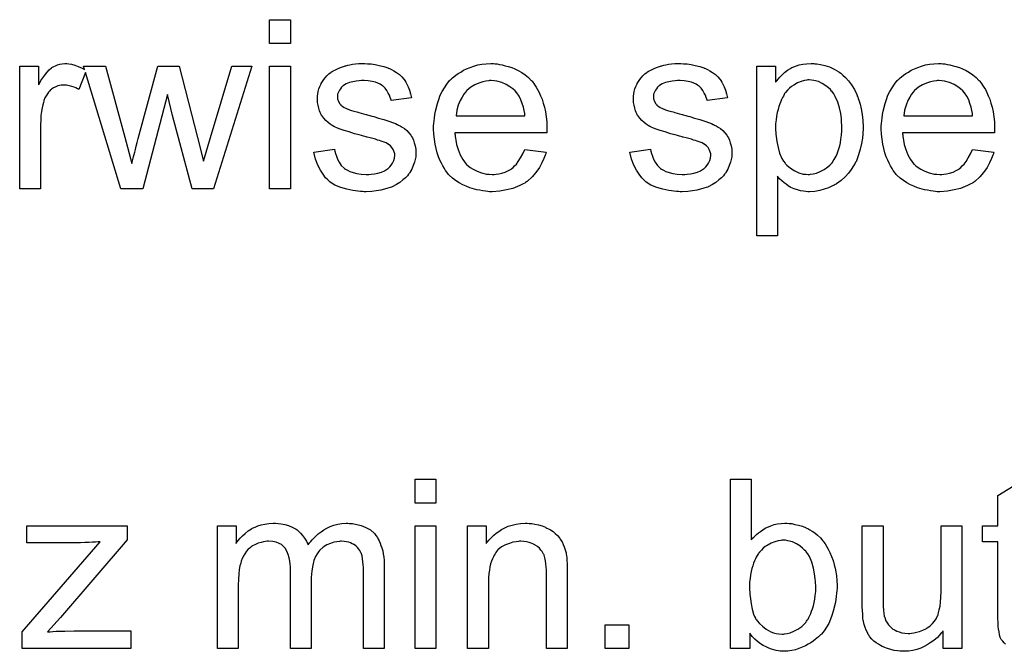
# Model space of a CAD drawing. Extents: x -1.6 to 9, y -2.8 to 5.2.
# Tile 182 of 197: x 6.154 to 6.62, y 4.208 to 4.506. Entities that reach past the tile are written whole.
import ezdxf

# ---------------------------------------------------------------- set-up
doc = ezdxf.new("R2010")
doc.units = 0
doc.layers.add('dfn6-15-57-c_document', color=1, linetype='CONTINUOUS')

msp = doc.modelspace()

# ---------------------------------------------------------------- linework, layer by layer
at = {"layer": 'dfn6-15-57-c_document', "color": 1}
for points in [[(6.282328, 4.495254), (6.272493, 4.495254), (6.272493, 4.506477), (6.282328, 4.506477), (6.282328, 4.495254)], [(6.177619, 4.485651), (6.178892, 4.485419), (6.180396, 4.484956), (6.182016, 4.484378), (6.183867, 4.483568), (6.185028, 4.482954), (6.184561, 4.484494), (6.194859, 4.484494), (6.204115, 4.450941), (6.207354, 4.438445), (6.207354, 4.438561), (6.20747, 4.438792), (6.207586, 4.439371), (6.207701, 4.439718), (6.207817, 4.440296), (6.207933, 4.44099), (6.208164, 4.4418), (6.208395, 4.442726), (6.208743, 4.443883), (6.20909, 4.445156), (6.209437, 4.44666), (6.2099, 4.448395), (6.210362, 4.450362), (6.219618, 4.484494), (6.229684, 4.484494), (6.238362, 4.450709), (6.241254, 4.439602), (6.24461, 4.450825), (6.25456, 4.484494), (6.264163, 4.484494), (6.245998, 4.426412), (6.235816, 4.426412), (6.22656, 4.461122), (6.224246, 4.471072), (6.212561, 4.426412), (6.202148, 4.426412), (6.18545, 4.48156), (6.182247, 4.473502), (6.182132, 4.473618), (6.181669, 4.473849), (6.180975, 4.474196), (6.180049, 4.474543), (6.179008, 4.474891), (6.177735, 4.475238), (6.176462, 4.475469), (6.17519, 4.475585), (6.174611, 4.475585), (6.174033, 4.475469), (6.173223, 4.475353), (6.172413, 4.475122), (6.171372, 4.474775), (6.17033, 4.474312), (6.169405, 4.473618), (6.169289, 4.473502), (6.168942, 4.473271), (6.168595, 4.472808), (6.168016, 4.472229), (6.167438, 4.471419), (6.166859, 4.470494), (6.166281, 4.469453), (6.165818, 4.46818), (6.165702, 4.467949), (6.165587, 4.467254), (6.165355, 4.466213), (6.165008, 4.464825), (6.164661, 4.463089), (6.16443, 4.461122), (6.164314, 4.45904), (6.164198, 4.456726), (6.164198, 4.426412), (6.154364, 4.426412), (6.154364, 4.484494), (6.163273, 4.484494), (6.163273, 4.4757), (6.163388, 4.475816), (6.163851, 4.476626), (6.16443, 4.477667), (6.165355, 4.47894), (6.166281, 4.480213), (6.167322, 4.481601), (6.168363, 4.482758), (6.169405, 4.483684), (6.16952, 4.483799), (6.169867, 4.484031), (6.170562, 4.484378), (6.171256, 4.484725), (6.172181, 4.485072), (6.173338, 4.485419), (6.174495, 4.485651), (6.175768, 4.485766), (6.176578, 4.485766), (6.177619, 4.485651)], [(6.282328, 4.426412), (6.272493, 4.426412), (6.272493, 4.484494), (6.282328, 4.484494), (6.282328, 4.426412)], [(6.318773, 4.485651), (6.320509, 4.485535), (6.32236, 4.485303), (6.324327, 4.484841), (6.326409, 4.484378), (6.328376, 4.483684), (6.328492, 4.483684), (6.328608, 4.483568), (6.329186, 4.483337), (6.330112, 4.482874), (6.331269, 4.482295), (6.332542, 4.481485), (6.333814, 4.48056), (6.334971, 4.479519), (6.336013, 4.478361), (6.336128, 4.478246), (6.33636, 4.477783), (6.336823, 4.476973), (6.337401, 4.476047), (6.33798, 4.474659), (6.338558, 4.473155), (6.339021, 4.471419), (6.339484, 4.469453), (6.329881, 4.46818), (6.329881, 4.468411), (6.329765, 4.468874), (6.329533, 4.469684), (6.329186, 4.470725), (6.328608, 4.471767), (6.327914, 4.472924), (6.327104, 4.474081), (6.325947, 4.475122), (6.325831, 4.475238), (6.325368, 4.475469), (6.324674, 4.475932), (6.323633, 4.476395), (6.322476, 4.476857), (6.320972, 4.47732), (6.31912, 4.477552), (6.317154, 4.477667), (6.315997, 4.477667), (6.31484, 4.477552), (6.313335, 4.477436), (6.311831, 4.477089), (6.310212, 4.476742), (6.308707, 4.476163), (6.307435, 4.475353), (6.307319, 4.475238), (6.306972, 4.475006), (6.306509, 4.474543), (6.306046, 4.473849), (6.305468, 4.473155), (6.305005, 4.472229), (6.304658, 4.471188), (6.304542, 4.470147), (6.304542, 4.470031), (6.304542, 4.4698), (6.304658, 4.469453), (6.304658, 4.46899), (6.305005, 4.467833), (6.305699, 4.466676), (6.305815, 4.46656), (6.305931, 4.466444), (6.306162, 4.466097), (6.306625, 4.46575), (6.307088, 4.465403), (6.307782, 4.46494), (6.308592, 4.464593), (6.309517, 4.46413), (6.309633, 4.46413), (6.309864, 4.464015), (6.310327, 4.463899), (6.311137, 4.463552), (6.312294, 4.463205), (6.313798, 4.462858), (6.314724, 4.462511), (6.315765, 4.462279), (6.316922, 4.461932), (6.318195, 4.461585), (6.31831, 4.461585), (6.318658, 4.461469), (6.319236, 4.461354), (6.31993, 4.461122), (6.32074, 4.460891), (6.321782, 4.460659), (6.32398, 4.459965), (6.326409, 4.459271), (6.328839, 4.458461), (6.331038, 4.457651), (6.331963, 4.457304), (6.332773, 4.456957), (6.333004, 4.456841), (6.333467, 4.45661), (6.334161, 4.456263), (6.335203, 4.455684), (6.336244, 4.45499), (6.337285, 4.454065), (6.338327, 4.453023), (6.339252, 4.451866), (6.339368, 4.451751), (6.339599, 4.451288), (6.340062, 4.450593), (6.340525, 4.449552), (6.340872, 4.448279), (6.341335, 4.446891), (6.341566, 4.445271), (6.341682, 4.44342), (6.341682, 4.443189), (6.341682, 4.44261), (6.341566, 4.441685), (6.341335, 4.440412), (6.340988, 4.439024), (6.340409, 4.437519), (6.339715, 4.435784), (6.338789, 4.434164), (6.338674, 4.433933), (6.338211, 4.43347), (6.337632, 4.43266), (6.336707, 4.431734), (6.335434, 4.430693), (6.334046, 4.429536), (6.332426, 4.428495), (6.330459, 4.427453), (6.330343, 4.427453), (6.330228, 4.427338), (6.329533, 4.427106), (6.328376, 4.426759), (6.326872, 4.426297), (6.325021, 4.425834), (6.322939, 4.425487), (6.32074, 4.425255), (6.318195, 4.42514), (6.317154, 4.42514), (6.316344, 4.425255), (6.315418, 4.425255), (6.314261, 4.425371), (6.313104, 4.425487), (6.311831, 4.425718), (6.309055, 4.426297), (6.306162, 4.427106), (6.303385, 4.428263), (6.302113, 4.428958), (6.300956, 4.429767), (6.30084, 4.429883), (6.300724, 4.429999), (6.30003, 4.430693), (6.298989, 4.431734), (6.297832, 4.433354), (6.296559, 4.435321), (6.295286, 4.437635), (6.294245, 4.440528), (6.293435, 4.443767), (6.303154, 4.445271), (6.303154, 4.445156), (6.303154, 4.44504), (6.303385, 4.444346), (6.303617, 4.443189), (6.304079, 4.441916), (6.304658, 4.440528), (6.305352, 4.439024), (6.306393, 4.437519), (6.307666, 4.436247), (6.307898, 4.436131), (6.30836, 4.435784), (6.309286, 4.435321), (6.310443, 4.434743), (6.311947, 4.434164), (6.313682, 4.433701), (6.315765, 4.433354), (6.318195, 4.433239), (6.319352, 4.433239), (6.320509, 4.433354), (6.322013, 4.433586), (6.323633, 4.433933), (6.325368, 4.434395), (6.326872, 4.434974), (6.328261, 4.4359), (6.328376, 4.436015), (6.328839, 4.436362), (6.329302, 4.436941), (6.329996, 4.437751), (6.330575, 4.438676), (6.331153, 4.439833), (6.3315, 4.44099), (6.331616, 4.442379), (6.331616, 4.442494), (6.331616, 4.442957), (6.3315, 4.443536), (6.331269, 4.444346), (6.330922, 4.445156), (6.330343, 4.445966), (6.329649, 4.446891), (6.328608, 4.447585), (6.328492, 4.447701), (6.328145, 4.447817), (6.327566, 4.448164), (6.326641, 4.448511), (6.325252, 4.448974), (6.324443, 4.449321), (6.323517, 4.449552), (6.322476, 4.449899), (6.321319, 4.450246), (6.320046, 4.450593), (6.318542, 4.450941), (6.318426, 4.450941), (6.318079, 4.451056), (6.317501, 4.451172), (6.316806, 4.451403), (6.315881, 4.451635), (6.31484, 4.451982), (6.312641, 4.45256), (6.310096, 4.45337), (6.307666, 4.454065), (6.305352, 4.454874), (6.304311, 4.455337), (6.303501, 4.455684), (6.30327, 4.4558), (6.302807, 4.456031), (6.302113, 4.456494), (6.301187, 4.457073), (6.300146, 4.457883), (6.299104, 4.458808), (6.298063, 4.45985), (6.297137, 4.461122), (6.297022, 4.461238), (6.29679, 4.461701), (6.296443, 4.462511), (6.296096, 4.463436), (6.295749, 4.464593), (6.295402, 4.465982), (6.295171, 4.46737), (6.295055, 4.46899), (6.295055, 4.469221), (6.295055, 4.469684), (6.295171, 4.470378), (6.295286, 4.471419), (6.295518, 4.472461), (6.295749, 4.473734), (6.296212, 4.474891), (6.29679, 4.476163), (6.296906, 4.476279), (6.297137, 4.476742), (6.297484, 4.47732), (6.298063, 4.47813), (6.298757, 4.47894), (6.299567, 4.479981), (6.300493, 4.480907), (6.30165, 4.481717), (6.301765, 4.481833), (6.302113, 4.481948), (6.302575, 4.482295), (6.30327, 4.482642), (6.304195, 4.483105), (6.305236, 4.483568), (6.306509, 4.484031), (6.307898, 4.484494), (6.308129, 4.484609), (6.308592, 4.484725), (6.309402, 4.484956), (6.310443, 4.485188), (6.311716, 4.485419), (6.313104, 4.485535), (6.314724, 4.485766), (6.317501, 4.485766), (6.318773, 4.485651)], [(6.379053, 4.485651), (6.379979, 4.485535), (6.381136, 4.485303), (6.382408, 4.485072), (6.383912, 4.484725), (6.385301, 4.484378), (6.386921, 4.483799), (6.388425, 4.483221), (6.390044, 4.482411), (6.391664, 4.481485), (6.393284, 4.480444), (6.394788, 4.479171), (6.396177, 4.477783), (6.396292, 4.477667), (6.396524, 4.477436), (6.396871, 4.476973), (6.397334, 4.476279), (6.397912, 4.475469), (6.398491, 4.474543), (6.399185, 4.473386), (6.399879, 4.471998), (6.400573, 4.470494), (6.401267, 4.468874), (6.401846, 4.467023), (6.402424, 4.465056), (6.402887, 4.462858), (6.403234, 4.460544), (6.403466, 4.458114), (6.403581, 4.455453), (6.403581, 4.455337), (6.403581, 4.454874), (6.403581, 4.454065), (6.403466, 4.452908), (6.360078, 4.452908), (6.360078, 4.452792), (6.360078, 4.452445), (6.360194, 4.451982), (6.360194, 4.451288), (6.36031, 4.450478), (6.360541, 4.449552), (6.360888, 4.44747), (6.361582, 4.445156), (6.362508, 4.44261), (6.363781, 4.440296), (6.3654, 4.438214), (6.365516, 4.438214), (6.365632, 4.437982), (6.366326, 4.437404), (6.367367, 4.436594), (6.368756, 4.435784), (6.370607, 4.434858), (6.37269, 4.434048), (6.375003, 4.43347), (6.376276, 4.433354), (6.377665, 4.433239), (6.37859, 4.433239), (6.379632, 4.433354), (6.380904, 4.433586), (6.382293, 4.433933), (6.383912, 4.434395), (6.385417, 4.43509), (6.386921, 4.436015), (6.387036, 4.436131), (6.387615, 4.436594), (6.388309, 4.437288), (6.389119, 4.438214), (6.390044, 4.439486), (6.391086, 4.441106), (6.392127, 4.442957), (6.393053, 4.445156), (6.403234, 4.443883), (6.403234, 4.443767), (6.403119, 4.443536), (6.403003, 4.443073), (6.402771, 4.442379), (6.402424, 4.441685), (6.402077, 4.440759), (6.401152, 4.438792), (6.399995, 4.436594), (6.398375, 4.43428), (6.396524, 4.432082), (6.39421, 4.429999), (6.394094, 4.429999), (6.393863, 4.429767), (6.393516, 4.429536), (6.393053, 4.429189), (6.392359, 4.428842), (6.391664, 4.428495), (6.390739, 4.428032), (6.389697, 4.427569), (6.38854, 4.427106), (6.387383, 4.426644), (6.384491, 4.425949), (6.381251, 4.425371), (6.377665, 4.42514), (6.376392, 4.42514), (6.375582, 4.425255), (6.374541, 4.425371), (6.373268, 4.425602), (6.37188, 4.425834), (6.370376, 4.426065), (6.367136, 4.426991), (6.3654, 4.427685), (6.363781, 4.428379), (6.362045, 4.429305), (6.360425, 4.430346), (6.358921, 4.431503), (6.357417, 4.432891), (6.357301, 4.433007), (6.35707, 4.433239), (6.356723, 4.433701), (6.35626, 4.434395), (6.355682, 4.435205), (6.355103, 4.436131), (6.354409, 4.437288), (6.353715, 4.438561), (6.35302, 4.440065), (6.352326, 4.441685), (6.351748, 4.443536), (6.351169, 4.445503), (6.350707, 4.447585), (6.350359, 4.449899), (6.350128, 4.452329), (6.350012, 4.454874), (6.350012, 4.45499), (6.350012, 4.455569), (6.350012, 4.456263), (6.350128, 4.457304), (6.350244, 4.458577), (6.350359, 4.459965), (6.350591, 4.461585), (6.350938, 4.463205), (6.351864, 4.466907), (6.352442, 4.468758), (6.353136, 4.470725), (6.354062, 4.472577), (6.355103, 4.474312), (6.35626, 4.476047), (6.357533, 4.477667), (6.357649, 4.477783), (6.35788, 4.478014), (6.358343, 4.478361), (6.358921, 4.47894), (6.359615, 4.479519), (6.360541, 4.480213), (6.361582, 4.481023), (6.362855, 4.481717), (6.364128, 4.482527), (6.365632, 4.483221), (6.367252, 4.483915), (6.368987, 4.484494), (6.370838, 4.485072), (6.372805, 4.485419), (6.374888, 4.485651), (6.377086, 4.485766), (6.378243, 4.485766), (6.379053, 4.485651)], [(6.468142, 4.485651), (6.469877, 4.485535), (6.471729, 4.485303), (6.473696, 4.484841), (6.475778, 4.484378), (6.477745, 4.483684), (6.477861, 4.483684), (6.477976, 4.483568), (6.478555, 4.483337), (6.479481, 4.482874), (6.480638, 4.482295), (6.48191, 4.481485), (6.483183, 4.48056), (6.48434, 4.479519), (6.485381, 4.478361), (6.485497, 4.478246), (6.485728, 4.477783), (6.486191, 4.476973), (6.48677, 4.476047), (6.487348, 4.474659), (6.487927, 4.473155), (6.48839, 4.471419), (6.488852, 4.469453), (6.479249, 4.46818), (6.479249, 4.468411), (6.479133, 4.468874), (6.478902, 4.469684), (6.478555, 4.470725), (6.477976, 4.471767), (6.477282, 4.472924), (6.476472, 4.474081), (6.475315, 4.475122), (6.4752, 4.475238), (6.474737, 4.475469), (6.474043, 4.475932), (6.473001, 4.476395), (6.471844, 4.476857), (6.47034, 4.47732), (6.468489, 4.477552), (6.466522, 4.477667), (6.465365, 4.477667), (6.464208, 4.477552), (6.462704, 4.477436), (6.4612, 4.477089), (6.45958, 4.476742), (6.458076, 4.476163), (6.456803, 4.475353), (6.456688, 4.475238), (6.456341, 4.475006), (6.455878, 4.474543), (6.455415, 4.473849), (6.454837, 4.473155), (6.454374, 4.472229), (6.454027, 4.471188), (6.453911, 4.470147), (6.453911, 4.470031), (6.453911, 4.4698), (6.454027, 4.469453), (6.454027, 4.46899), (6.454374, 4.467833), (6.455068, 4.466676), (6.455184, 4.46656), (6.455299, 4.466444), (6.455531, 4.466097), (6.455993, 4.46575), (6.456456, 4.465403), (6.45715, 4.46494), (6.45796, 4.464593), (6.458886, 4.46413), (6.459002, 4.46413), (6.459233, 4.464015), (6.459696, 4.463899), (6.460506, 4.463552), (6.461663, 4.463205), (6.463167, 4.462858), (6.464092, 4.462511), (6.465134, 4.462279), (6.466291, 4.461932), (6.467564, 4.461585), (6.467679, 4.461585), (6.468026, 4.461469), (6.468605, 4.461354), (6.469299, 4.461122), (6.470109, 4.460891), (6.47115, 4.460659), (6.473349, 4.459965), (6.475778, 4.459271), (6.478208, 4.458461), (6.480406, 4.457651), (6.481332, 4.457304), (6.482142, 4.456957), (6.482373, 4.456841), (6.482836, 4.45661), (6.48353, 4.456263), (6.484571, 4.455684), (6.485613, 4.45499), (6.486654, 4.454065), (6.487695, 4.453023), (6.488621, 4.451866), (6.488737, 4.451751), (6.488968, 4.451288), (6.489431, 4.450593), (6.489894, 4.449552), (6.490241, 4.448279), (6.490703, 4.446891), (6.490935, 4.445271), (6.491051, 4.44342), (6.491051, 4.443189), (6.491051, 4.44261), (6.490935, 4.441685), (6.490703, 4.440412), (6.490356, 4.439024), (6.489778, 4.437519), (6.489084, 4.435784), (6.488158, 4.434164), (6.488042, 4.433933), (6.48758, 4.43347), (6.487001, 4.43266), (6.486075, 4.431734), (6.484803, 4.430693), (6.483414, 4.429536), (6.481795, 4.428495), (6.479828, 4.427453), (6.479712, 4.427453), (6.479596, 4.427338), (6.478902, 4.427106), (6.477745, 4.426759), (6.476241, 4.426297), (6.47439, 4.425834), (6.472307, 4.425487), (6.470109, 4.425255), (6.467564, 4.42514), (6.466522, 4.42514), (6.465712, 4.425255), (6.464787, 4.425255), (6.46363, 4.425371), (6.462473, 4.425487), (6.4612, 4.425718), (6.458423, 4.426297), (6.455531, 4.427106), (6.452754, 4.428263), (6.451481, 4.428958), (6.450324, 4.429767), (6.450208, 4.429883), (6.450093, 4.429999), (6.449399, 4.430693), (6.448357, 4.431734), (6.4472, 4.433354), (6.445928, 4.435321), (6.444655, 4.437635), (6.443614, 4.440528), (6.442804, 4.443767), (6.452523, 4.445271), (6.452523, 4.445156), (6.452523, 4.44504), (6.452754, 4.444346), (6.452985, 4.443189), (6.453448, 4.441916), (6.454027, 4.440528), (6.454721, 4.439024), (6.455762, 4.437519), (6.457035, 4.436247), (6.457266, 4.436131), (6.457729, 4.435784), (6.458655, 4.435321), (6.459812, 4.434743), (6.461316, 4.434164), (6.463051, 4.433701), (6.465134, 4.433354), (6.467564, 4.433239), (6.468721, 4.433239), (6.469877, 4.433354), (6.471382, 4.433586), (6.473001, 4.433933), (6.474737, 4.434395), (6.476241, 4.434974), (6.477629, 4.4359), (6.477745, 4.436015), (6.478208, 4.436362), (6.478671, 4.436941), (6.479365, 4.437751), (6.479943, 4.438676), (6.480522, 4.439833), (6.480869, 4.44099), (6.480985, 4.442379), (6.480985, 4.442494), (6.480985, 4.442957), (6.480869, 4.443536), (6.480638, 4.444346), (6.480291, 4.445156), (6.479712, 4.445966), (6.479018, 4.446891), (6.477976, 4.447585), (6.477861, 4.447701), (6.477514, 4.447817), (6.476935, 4.448164), (6.47601, 4.448511), (6.474621, 4.448974), (6.473811, 4.449321), (6.472886, 4.449552), (6.471844, 4.449899), (6.470687, 4.450246), (6.469415, 4.450593), (6.467911, 4.450941), (6.467795, 4.450941), (6.467448, 4.451056), (6.466869, 4.451172), (6.466175, 4.451403), (6.465249, 4.451635), (6.464208, 4.451982), (6.46201, 4.45256), (6.459465, 4.45337), (6.457035, 4.454065), (6.454721, 4.454874), (6.45368, 4.455337), (6.45287, 4.455684), (6.452638, 4.4558), (6.452175, 4.456031), (6.451481, 4.456494), (6.450556, 4.457073), (6.449514, 4.457883), (6.448473, 4.458808), (6.447432, 4.45985), (6.446506, 4.461122), (6.44639, 4.461238), (6.446159, 4.461701), (6.445812, 4.462511), (6.445465, 4.463436), (6.445118, 4.464593), (6.444771, 4.465982), (6.444539, 4.46737), (6.444423, 4.46899), (6.444423, 4.469221), (6.444423, 4.469684), (6.444539, 4.470378), (6.444655, 4.471419), (6.444886, 4.472461), (6.445118, 4.473734), (6.445581, 4.474891), (6.446159, 4.476163), (6.446275, 4.476279), (6.446506, 4.476742), (6.446853, 4.47732), (6.447432, 4.47813), (6.448126, 4.47894), (6.448936, 4.479981), (6.449861, 4.480907), (6.451018, 4.481717), (6.451134, 4.481833), (6.451481, 4.481948), (6.451944, 4.482295), (6.452638, 4.482642), (6.453564, 4.483105), (6.454605, 4.483568), (6.455878, 4.484031), (6.457266, 4.484494), (6.457498, 4.484609), (6.45796, 4.484725), (6.45877, 4.484956), (6.459812, 4.485188), (6.461084, 4.485419), (6.462473, 4.485535), (6.464092, 4.485766), (6.466869, 4.485766), (6.468142, 4.485651)], [(6.530273, 4.485651), (6.531083, 4.485535), (6.532818, 4.485303), (6.534901, 4.484841), (6.537099, 4.484146), (6.539297, 4.483105), (6.541496, 4.481833), (6.541611, 4.481833), (6.541727, 4.481601), (6.542421, 4.481138), (6.543463, 4.480213), (6.544735, 4.479056), (6.546124, 4.477552), (6.547512, 4.4757), (6.548901, 4.473502), (6.550058, 4.471072), (6.550058, 4.470957), (6.550173, 4.470725), (6.550289, 4.470378), (6.55052, 4.469915), (6.550752, 4.469221), (6.550983, 4.468411), (6.551562, 4.46656), (6.55214, 4.464246), (6.552603, 4.461701), (6.55295, 4.458808), (6.553066, 4.4558), (6.553066, 4.455684), (6.553066, 4.455453), (6.553066, 4.45499), (6.553066, 4.454296), (6.55295, 4.453486), (6.55295, 4.45256), (6.552719, 4.450478), (6.552256, 4.447932), (6.551677, 4.445271), (6.550868, 4.442494), (6.549826, 4.439718), (6.549826, 4.439602), (6.549711, 4.439371), (6.549479, 4.439024), (6.549248, 4.438561), (6.548438, 4.437288), (6.547396, 4.435668), (6.546124, 4.433933), (6.544504, 4.432197), (6.542653, 4.430462), (6.540454, 4.428842), (6.540339, 4.428842), (6.540223, 4.428726), (6.539876, 4.428495), (6.539413, 4.428263), (6.538256, 4.427685), (6.536636, 4.426991), (6.534669, 4.426297), (6.532587, 4.425718), (6.530157, 4.425255), (6.527727, 4.42514), (6.526918, 4.42514), (6.525992, 4.425255), (6.524835, 4.425371), (6.523447, 4.425602), (6.521943, 4.425949), (6.520438, 4.426412), (6.518934, 4.427106), (6.518819, 4.427222), (6.51824, 4.427453), (6.517546, 4.427916), (6.51662, 4.42861), (6.515695, 4.429305), (6.514538, 4.43023), (6.513496, 4.431272), (6.512571, 4.432429), (6.512571, 4.404198), (6.502736, 4.404198), (6.502736, 4.484494), (6.511645, 4.484494), (6.511645, 4.476857), (6.511761, 4.477089), (6.512224, 4.477552), (6.512802, 4.478361), (6.513728, 4.479287), (6.514769, 4.480444), (6.515926, 4.481485), (6.517315, 4.482527), (6.518703, 4.483452), (6.518934, 4.483568), (6.519397, 4.483799), (6.520323, 4.484146), (6.52148, 4.484609), (6.522868, 4.485072), (6.524488, 4.485419), (6.526339, 4.485651), (6.528422, 4.485766), (6.529694, 4.485766), (6.530273, 4.485651)], [(6.590668, 4.485651), (6.591594, 4.485535), (6.592751, 4.485303), (6.594024, 4.485072), (6.595528, 4.484725), (6.596916, 4.484378), (6.598536, 4.483799), (6.60004, 4.483221), (6.60166, 4.482411), (6.60328, 4.481485), (6.604899, 4.480444), (6.606404, 4.479171), (6.607792, 4.477783), (6.607908, 4.477667), (6.608139, 4.477436), (6.608486, 4.476973), (6.608949, 4.476279), (6.609527, 4.475469), (6.610106, 4.474543), (6.6108, 4.473386), (6.611494, 4.471998), (6.612189, 4.470494), (6.612883, 4.468874), (6.613461, 4.467023), (6.61404, 4.465056), (6.614502, 4.462858), (6.61485, 4.460544), (6.615081, 4.458114), (6.615197, 4.455453), (6.615197, 4.455337), (6.615197, 4.454874), (6.615197, 4.454065), (6.615081, 4.452908), (6.571694, 4.452908), (6.571694, 4.452792), (6.571694, 4.452445), (6.571809, 4.451982), (6.571809, 4.451288), (6.571925, 4.450478), (6.572156, 4.449552), (6.572503, 4.44747), (6.573198, 4.445156), (6.574123, 4.44261), (6.575396, 4.440296), (6.577016, 4.438214), (6.577131, 4.438214), (6.577247, 4.437982), (6.577941, 4.437404), (6.578983, 4.436594), (6.580371, 4.435784), (6.582222, 4.434858), (6.584305, 4.434048), (6.586619, 4.43347), (6.587891, 4.433354), (6.58928, 4.433239), (6.590206, 4.433239), (6.591247, 4.433354), (6.59252, 4.433586), (6.593908, 4.433933), (6.595528, 4.434395), (6.597032, 4.43509), (6.598536, 4.436015), (6.598652, 4.436131), (6.59923, 4.436594), (6.599924, 4.437288), (6.600734, 4.438214), (6.60166, 4.439486), (6.602701, 4.441106), (6.603742, 4.442957), (6.604668, 4.445156), (6.61485, 4.443883), (6.61485, 4.443767), (6.614734, 4.443536), (6.614618, 4.443073), (6.614387, 4.442379), (6.61404, 4.441685), (6.613693, 4.440759), (6.612767, 4.438792), (6.61161, 4.436594), (6.60999, 4.43428), (6.608139, 4.432082), (6.605825, 4.429999), (6.605709, 4.429999), (6.605478, 4.429767), (6.605131, 4.429536), (6.604668, 4.429189), (6.603974, 4.428842), (6.60328, 4.428495), (6.602354, 4.428032), (6.601313, 4.427569), (6.600156, 4.427106), (6.598999, 4.426644), (6.596106, 4.425949), (6.592867, 4.425371), (6.58928, 4.42514), (6.588007, 4.42514), (6.587197, 4.425255), (6.586156, 4.425371), (6.584883, 4.425602), (6.583495, 4.425834), (6.581991, 4.426065), (6.578751, 4.426991), (6.577016, 4.427685), (6.575396, 4.428379), (6.57366, 4.429305), (6.572041, 4.430346), (6.570537, 4.431503), (6.569032, 4.432891), (6.568917, 4.433007), (6.568685, 4.433239), (6.568338, 4.433701), (6.567875, 4.434395), (6.567297, 4.435205), (6.566718, 4.436131), (6.566024, 4.437288), (6.56533, 4.438561), (6.564636, 4.440065), (6.563942, 4.441685), (6.563363, 4.443536), (6.562785, 4.445503), (6.562322, 4.447585), (6.561975, 4.449899), (6.561743, 4.452329), (6.561628, 4.454874), (6.561628, 4.45499), (6.561628, 4.455569), (6.561628, 4.456263), (6.561743, 4.457304), (6.561859, 4.458577), (6.561975, 4.459965), (6.562206, 4.461585), (6.562553, 4.463205), (6.563479, 4.466907), (6.564057, 4.468758), (6.564752, 4.470725), (6.565677, 4.472577), (6.566718, 4.474312), (6.567875, 4.476047), (6.569148, 4.477667), (6.569264, 4.477783), (6.569495, 4.478014), (6.569958, 4.478361), (6.570537, 4.47894), (6.571231, 4.479519), (6.572156, 4.480213), (6.573198, 4.481023), (6.57447, 4.481717), (6.575743, 4.482527), (6.577247, 4.483221), (6.578867, 4.483915), (6.580602, 4.484494), (6.582454, 4.485072), (6.584421, 4.485419), (6.586503, 4.485651), (6.588701, 4.485766), (6.589858, 4.485766), (6.590668, 4.485651)], [(6.377202, 4.477667), (6.376508, 4.477667), (6.376045, 4.477552), (6.374772, 4.477436), (6.373268, 4.477089), (6.371417, 4.47651), (6.36945, 4.4757), (6.367599, 4.474543), (6.365748, 4.473039), (6.365516, 4.472808), (6.365053, 4.472229), (6.364243, 4.471188), (6.363434, 4.4698), (6.362508, 4.46818), (6.361698, 4.466097), (6.361004, 4.463668), (6.360657, 4.461007), (6.393168, 4.461007), (6.393168, 4.461122), (6.393168, 4.461354), (6.393053, 4.461701), (6.393053, 4.462163), (6.392821, 4.463552), (6.392474, 4.465056), (6.391896, 4.466907), (6.391317, 4.468643), (6.390392, 4.470378), (6.38935, 4.471882), (6.38935, 4.471998), (6.389119, 4.472114), (6.38854, 4.472808), (6.387499, 4.473734), (6.386111, 4.474775), (6.384375, 4.475816), (6.382293, 4.476742), (6.379863, 4.477436), (6.37859, 4.477552), (6.377202, 4.477667)], [(6.527496, 4.478014), (6.526918, 4.478014), (6.526455, 4.477899), (6.525298, 4.477667), (6.523794, 4.47732), (6.522058, 4.476626), (6.520207, 4.475585), (6.519166, 4.474891), (6.51824, 4.474081), (6.517315, 4.473155), (6.516389, 4.472114), (6.516389, 4.471998), (6.516158, 4.471882), (6.515926, 4.471535), (6.515695, 4.471072), (6.515348, 4.470378), (6.514885, 4.469684), (6.514422, 4.468758), (6.514075, 4.467833), (6.513612, 4.466676), (6.513149, 4.465403), (6.512802, 4.464015), (6.512339, 4.462511), (6.512108, 4.460775), (6.511877, 4.45904), (6.511645, 4.457188), (6.511645, 4.455106), (6.511645, 4.45499), (6.511645, 4.454643), (6.511645, 4.454065), (6.511761, 4.453255), (6.511761, 4.452329), (6.511877, 4.451288), (6.512224, 4.448858), (6.512802, 4.446081), (6.513496, 4.44342), (6.514653, 4.440759), (6.515348, 4.439602), (6.516158, 4.438561), (6.516389, 4.438329), (6.516967, 4.437751), (6.517893, 4.436825), (6.519166, 4.4359), (6.520785, 4.434974), (6.522637, 4.434048), (6.524719, 4.43347), (6.525876, 4.433354), (6.527033, 4.433239), (6.527727, 4.433239), (6.52819, 4.433354), (6.529347, 4.433586), (6.530967, 4.433933), (6.532703, 4.434627), (6.534554, 4.435552), (6.536405, 4.436941), (6.537331, 4.437751), (6.538256, 4.438676), (6.538256, 4.438792), (6.538488, 4.438908), (6.538719, 4.439255), (6.53895, 4.439718), (6.539413, 4.440296), (6.53976, 4.441106), (6.540223, 4.441916), (6.540686, 4.442957), (6.541033, 4.443999), (6.541496, 4.445387), (6.541959, 4.446775), (6.542306, 4.448279), (6.542537, 4.450015), (6.542769, 4.451866), (6.543, 4.453833), (6.543, 4.455916), (6.543, 4.456031), (6.543, 4.456378), (6.543, 4.456957), (6.542884, 4.457767), (6.542884, 4.458693), (6.542769, 4.459734), (6.542421, 4.462163), (6.541843, 4.464825), (6.541033, 4.467486), (6.539876, 4.470147), (6.539182, 4.471419), (6.538372, 4.472461), (6.538372, 4.472577), (6.538141, 4.472692), (6.537562, 4.473386), (6.536636, 4.474196), (6.535364, 4.475238), (6.533744, 4.476279), (6.531893, 4.477204), (6.52981, 4.477783), (6.528653, 4.477899), (6.527496, 4.478014)], [(6.588817, 4.477667), (6.588123, 4.477667), (6.58766, 4.477552), (6.586387, 4.477436), (6.584883, 4.477089), (6.583032, 4.47651), (6.581065, 4.4757), (6.579214, 4.474543), (6.577363, 4.473039), (6.577131, 4.472808), (6.576669, 4.472229), (6.575859, 4.471188), (6.575049, 4.4698), (6.574123, 4.46818), (6.573313, 4.466097), (6.572619, 4.463668), (6.572272, 4.461007), (6.604784, 4.461007), (6.604784, 4.461122), (6.604784, 4.461354), (6.604668, 4.461701), (6.604668, 4.462163), (6.604437, 4.463552), (6.60409, 4.465056), (6.603511, 4.466907), (6.602932, 4.468643), (6.602007, 4.470378), (6.600966, 4.471882), (6.600966, 4.471998), (6.600734, 4.472114), (6.600156, 4.472808), (6.599114, 4.473734), (6.597726, 4.474775), (6.59599, 4.475816), (6.593908, 4.476742), (6.591478, 4.477436), (6.590206, 4.477552), (6.588817, 4.477667)], [(6.351054, 4.277877), (6.341219, 4.277877), (6.341219, 4.289099), (6.351054, 4.289099), (6.351054, 4.277877)], [(6.500191, 4.260521), (6.500307, 4.260637), (6.500422, 4.260869), (6.500769, 4.261216), (6.501348, 4.261794), (6.501926, 4.262373), (6.502621, 4.263067), (6.503546, 4.263761), (6.504472, 4.264455), (6.506786, 4.265959), (6.509447, 4.267116), (6.510951, 4.267695), (6.512571, 4.268042), (6.514306, 4.268273), (6.516042, 4.268389), (6.516967, 4.268389), (6.518009, 4.268273), (6.519281, 4.268158), (6.520785, 4.267811), (6.522521, 4.267463), (6.524372, 4.266885), (6.526108, 4.266191), (6.526339, 4.266075), (6.526918, 4.265844), (6.527843, 4.265265), (6.528885, 4.264571), (6.530157, 4.263761), (6.53143, 4.26272), (6.532818, 4.261447), (6.533975, 4.260059), (6.534091, 4.259943), (6.534438, 4.259364), (6.535017, 4.258555), (6.535711, 4.257513), (6.536521, 4.256125), (6.537331, 4.254505), (6.538141, 4.252654), (6.538835, 4.250687), (6.538835, 4.250571), (6.53895, 4.250456), (6.539066, 4.250109), (6.539182, 4.249761), (6.539413, 4.248604), (6.53976, 4.2471), (6.540107, 4.245365), (6.540454, 4.243398), (6.54057, 4.2412), (6.540686, 4.238886), (6.540686, 4.23877), (6.540686, 4.238191), (6.540686, 4.237497), (6.54057, 4.236456), (6.540454, 4.235183), (6.540339, 4.233795), (6.540107, 4.232175), (6.53976, 4.23044), (6.538835, 4.226737), (6.538256, 4.22477), (6.537562, 4.222919), (6.536752, 4.220952), (6.535711, 4.219217), (6.534554, 4.217481), (6.533281, 4.215861), (6.533165, 4.215746), (6.532934, 4.215514), (6.532587, 4.215167), (6.532008, 4.214589), (6.531199, 4.21401), (6.530389, 4.213316), (6.529463, 4.212622), (6.528306, 4.211812), (6.527033, 4.211118), (6.525761, 4.210308), (6.522637, 4.209035), (6.521017, 4.208457), (6.519281, 4.208109), (6.51743, 4.207878), (6.515579, 4.207762), (6.515116, 4.207762), (6.514538, 4.207878), (6.513843, 4.207878), (6.513034, 4.207994), (6.511992, 4.208225), (6.509678, 4.208804), (6.508406, 4.209266), (6.507133, 4.209845), (6.505744, 4.210539), (6.504472, 4.211349), (6.503083, 4.21239), (6.501811, 4.213547), (6.500654, 4.21482), (6.499497, 4.216324), (6.499497, 4.209035), (6.490356, 4.209035), (6.490356, 4.289099), (6.500191, 4.289099), (6.500191, 4.260521)], [(6.620288, 4.211118), (6.619709, 4.211696), (6.619015, 4.212506), (6.618321, 4.213316), (6.617858, 4.214357), (6.617858, 4.214473), (6.617626, 4.214936), (6.617511, 4.215746), (6.617279, 4.216903), (6.617048, 4.218407), (6.616932, 4.219332), (6.616932, 4.220374), (6.616816, 4.221646), (6.616701, 4.222919), (6.616701, 4.224307), (6.616701, 4.225927), (6.616701, 4.25948), (6.609412, 4.25948), (6.609412, 4.267116), (6.616701, 4.267117), (6.616701, 4.281463), (6.626535, 4.287364)], [(6.310096, 4.268273), (6.310906, 4.268273), (6.311716, 4.268158), (6.313682, 4.267811), (6.315765, 4.267232), (6.317963, 4.266306), (6.320162, 4.26515), (6.322013, 4.26353), (6.322244, 4.263298), (6.322707, 4.262604), (6.323517, 4.261563), (6.323864, 4.260753), (6.324327, 4.259943), (6.32479, 4.258902), (6.325137, 4.25786), (6.3256, 4.256703), (6.325947, 4.255315), (6.326178, 4.253927), (6.326409, 4.252307), (6.326641, 4.250687), (6.326641, 4.248836), (6.326641, 4.209035), (6.316806, 4.209035), (6.316806, 4.24548), (6.316806, 4.245596), (6.316806, 4.245712), (6.316806, 4.246406), (6.316806, 4.247447), (6.316691, 4.24872), (6.316575, 4.250109), (6.316459, 4.251497), (6.316228, 4.252885), (6.315881, 4.253927), (6.315881, 4.254042), (6.315649, 4.254389), (6.315418, 4.254852), (6.315071, 4.255431), (6.314608, 4.256125), (6.31403, 4.256819), (6.313335, 4.257513), (6.31241, 4.258208), (6.312294, 4.258323), (6.311947, 4.258439), (6.311484, 4.25867), (6.310674, 4.259017), (6.309864, 4.259364), (6.308823, 4.259596), (6.307782, 4.259712), (6.306509, 4.259827), (6.305931, 4.259827), (6.305468, 4.259712), (6.304311, 4.259596), (6.302922, 4.259364), (6.301303, 4.258786), (6.299567, 4.258092), (6.297832, 4.257051), (6.296212, 4.255662), (6.296096, 4.255431), (6.295633, 4.254852), (6.294939, 4.253927), (6.294245, 4.252538), (6.293435, 4.250687), (6.292856, 4.248489), (6.292394, 4.245828), (6.292162, 4.242704), (6.292162, 4.209035), (6.282328, 4.209035), (6.282328, 4.246637), (6.282328, 4.246753), (6.282328, 4.246985), (6.282328, 4.247216), (6.282328, 4.247679), (6.282212, 4.248952), (6.281981, 4.25034), (6.281749, 4.25196), (6.281287, 4.253579), (6.280708, 4.255084), (6.279898, 4.256472), (6.279782, 4.256588), (6.279435, 4.257051), (6.278857, 4.257513), (6.278047, 4.258208), (6.277006, 4.258786), (6.275617, 4.259364), (6.273997, 4.259712), (6.27203, 4.259827), (6.271336, 4.259827), (6.270526, 4.259712), (6.269601, 4.259596), (6.268444, 4.259249), (6.267055, 4.258902), (6.265783, 4.258323), (6.264394, 4.257629), (6.264279, 4.257513), (6.263816, 4.257166), (6.263237, 4.256703), (6.262427, 4.256009), (6.261618, 4.255084), (6.260808, 4.253927), (6.259998, 4.252654), (6.259303, 4.25115), (6.259188, 4.250918), (6.259072, 4.25034), (6.258841, 4.249414), (6.258494, 4.248142), (6.258146, 4.246406), (6.257915, 4.244324), (6.257799, 4.241894), (6.257684, 4.239117), (6.257684, 4.209035), (6.247849, 4.209035), (6.247849, 4.267116), (6.256642, 4.267116), (6.256642, 4.258786), (6.256758, 4.259017), (6.257105, 4.25948), (6.257799, 4.26029), (6.258609, 4.261216), (6.259651, 4.262373), (6.260923, 4.26353), (6.262312, 4.264687), (6.263931, 4.265728), (6.264163, 4.265844), (6.264741, 4.266191), (6.265667, 4.266538), (6.26694, 4.267116), (6.268444, 4.267579), (6.270179, 4.267926), (6.272146, 4.268273), (6.274229, 4.268389), (6.27527, 4.268389), (6.276543, 4.268273), (6.277931, 4.268042), (6.279667, 4.267695), (6.281402, 4.267232), (6.283138, 4.266538), (6.284757, 4.265612), (6.284989, 4.265497), (6.285452, 4.26515), (6.286146, 4.264571), (6.287072, 4.263645), (6.287997, 4.262604), (6.289038, 4.261331), (6.289964, 4.259827), (6.290658, 4.258092), (6.290774, 4.258208), (6.291005, 4.258555), (6.291352, 4.259017), (6.291931, 4.259712), (6.292625, 4.260521), (6.293435, 4.261331), (6.294361, 4.262257), (6.295518, 4.263298), (6.29679, 4.264224), (6.298063, 4.26515), (6.299567, 4.265959), (6.301187, 4.266769), (6.302922, 4.267463), (6.304774, 4.267926), (6.306625, 4.268273), (6.308707, 4.268389), (6.309517, 4.268389), (6.310096, 4.268273)], [(6.395135, 4.268273), (6.396408, 4.268158), (6.397912, 4.267926), (6.399532, 4.267579), (6.401267, 4.267116), (6.402887, 4.266422), (6.403119, 4.266306), (6.403581, 4.266075), (6.404391, 4.265728), (6.405317, 4.26515), (6.406474, 4.264455), (6.407515, 4.26353), (6.408556, 4.262604), (6.409482, 4.261447), (6.409598, 4.261331), (6.409829, 4.260869), (6.410176, 4.26029), (6.410755, 4.25948), (6.411218, 4.258323), (6.41168, 4.257166), (6.412259, 4.255778), (6.412606, 4.254274), (6.412606, 4.254158), (6.412722, 4.253695), (6.412837, 4.253001), (6.412953, 4.252075), (6.412953, 4.250687), (6.413069, 4.249067), (6.413185, 4.2471), (6.413185, 4.244671), (6.413185, 4.209035), (6.40335, 4.209035), (6.40335, 4.244208), (6.40335, 4.244324), (6.40335, 4.244439), (6.40335, 4.245249), (6.40335, 4.24629), (6.403234, 4.247563), (6.403119, 4.249067), (6.402887, 4.250571), (6.40254, 4.25196), (6.402193, 4.253232), (6.402193, 4.253348), (6.401962, 4.253695), (6.401614, 4.254274), (6.401267, 4.254968), (6.400689, 4.255662), (6.399995, 4.256472), (6.399069, 4.257282), (6.398028, 4.257976), (6.397912, 4.258092), (6.397565, 4.258323), (6.396871, 4.258555), (6.396061, 4.258902), (6.395135, 4.259249), (6.393978, 4.259596), (6.39259, 4.259712), (6.391202, 4.259827), (6.390623, 4.259827), (6.39016, 4.259712), (6.389003, 4.259596), (6.387499, 4.259364), (6.385879, 4.258786), (6.384028, 4.258092), (6.382177, 4.257166), (6.380441, 4.255778), (6.38021, 4.255546), (6.379747, 4.254968), (6.3794, 4.254505), (6.379053, 4.253927), (6.37859, 4.253232), (6.378243, 4.252422), (6.37778, 4.251497), (6.377318, 4.25034), (6.37697, 4.249067), (6.376623, 4.247679), (6.376392, 4.246175), (6.37616, 4.244555), (6.375929, 4.242588), (6.375929, 4.240621), (6.375929, 4.209035), (6.366095, 4.209035), (6.366095, 4.267116), (6.374888, 4.267116), (6.374888, 4.258786), (6.375003, 4.258902), (6.375235, 4.259249), (6.375582, 4.259712), (6.376045, 4.26029), (6.376739, 4.260984), (6.377549, 4.261794), (6.378475, 4.26272), (6.379632, 4.263645), (6.380788, 4.264455), (6.382177, 4.265381), (6.383681, 4.266191), (6.385301, 4.266885), (6.387152, 4.267463), (6.389003, 4.267926), (6.391086, 4.268273), (6.393284, 4.268389), (6.39421, 4.268389), (6.395135, 4.268273)], [(6.205156, 4.260521), (6.173685, 4.223729), (6.167553, 4.216903), (6.168248, 4.216903), (6.16871, 4.217018), (6.169983, 4.217134), (6.171603, 4.21725), (6.17357, 4.21725), (6.175652, 4.217365), (6.180049, 4.217481), (6.206891, 4.217481), (6.206891, 4.209035), (6.155521, 4.209035), (6.155521, 4.216903), (6.192429, 4.25948), (6.191388, 4.25948), (6.190231, 4.259364), (6.188726, 4.259364), (6.186991, 4.259249), (6.18514, 4.259249), (6.183173, 4.259133), (6.157719, 4.259133), (6.157719, 4.267116), (6.205156, 4.267116), (6.205156, 4.260521)], [(6.351054, 4.209035), (6.341219, 4.209035), (6.341219, 4.267116), (6.351054, 4.267116), (6.351054, 4.209035)], [(6.599693, 4.209035), (6.5909, 4.209035), (6.5909, 4.217481), (6.590784, 4.217365), (6.590553, 4.217018), (6.590206, 4.216556), (6.589627, 4.215977), (6.588933, 4.215283), (6.588123, 4.214357), (6.587197, 4.213547), (6.58604, 4.212622), (6.584768, 4.211696), (6.583379, 4.210886), (6.581875, 4.210076), (6.580255, 4.209266), (6.578404, 4.208688), (6.576553, 4.208225), (6.57447, 4.207878), (6.572388, 4.207762), (6.571578, 4.207762), (6.570537, 4.207878), (6.569264, 4.207994), (6.56776, 4.208225), (6.56614, 4.208572), (6.56452, 4.209035), (6.562785, 4.209729), (6.562553, 4.209845), (6.56209, 4.210076), (6.56128, 4.210539), (6.560355, 4.211118), (6.559198, 4.211812), (6.558157, 4.212622), (6.557115, 4.213547), (6.55619, 4.214589), (6.556074, 4.214704), (6.555843, 4.215167), (6.555495, 4.215746), (6.555033, 4.216671), (6.554454, 4.217712), (6.553991, 4.218985), (6.553529, 4.220374), (6.553181, 4.221878), (6.553181, 4.221993), (6.553066, 4.222456), (6.55295, 4.22315), (6.55295, 4.224076), (6.552834, 4.225464), (6.552719, 4.226968), (6.552603, 4.228935), (6.552603, 4.231134), (6.552603, 4.267116), (6.562438, 4.267116), (6.562438, 4.234836), (6.562438, 4.23472), (6.562438, 4.234489), (6.562438, 4.234142), (6.562438, 4.233563), (6.562438, 4.232291), (6.562553, 4.230671), (6.562553, 4.228935), (6.562669, 4.2272), (6.562785, 4.225696), (6.563016, 4.224423), (6.563016, 4.224307), (6.563247, 4.223845), (6.563479, 4.22315), (6.563826, 4.222225), (6.564404, 4.221299), (6.565099, 4.220258), (6.565908, 4.219332), (6.56695, 4.218407), (6.567065, 4.218291), (6.567528, 4.21806), (6.568107, 4.217712), (6.569032, 4.217365), (6.570074, 4.216903), (6.571346, 4.216556), (6.572735, 4.216324), (6.574355, 4.216208), (6.575164, 4.216208), (6.575974, 4.216324), (6.577016, 4.21644), (6.578288, 4.216787), (6.579677, 4.217134), (6.581181, 4.217712), (6.582685, 4.218407), (6.582916, 4.218522), (6.583379, 4.218869), (6.584073, 4.219332), (6.584883, 4.220026), (6.585809, 4.220952), (6.586734, 4.221993), (6.587544, 4.22315), (6.588239, 4.224539), (6.588354, 4.22477), (6.58847, 4.225233), (6.588701, 4.226159), (6.589048, 4.227431), (6.589396, 4.229051), (6.589627, 4.231018), (6.589743, 4.233332), (6.589858, 4.235993), (6.589858, 4.267116), (6.599693, 4.267116), (6.599693, 4.209035)], [(6.516273, 4.26029), (6.514538, 4.26029), (6.514075, 4.260174), (6.512802, 4.259943), (6.511298, 4.259596), (6.509563, 4.258902), (6.507711, 4.25786), (6.506786, 4.257282), (6.50586, 4.256472), (6.504935, 4.255662), (6.504009, 4.254621), (6.504009, 4.254505), (6.503778, 4.254389), (6.503546, 4.254042), (6.503315, 4.253579), (6.502968, 4.253001), (6.502505, 4.252307), (6.502158, 4.251497), (6.501695, 4.250571), (6.501232, 4.249414), (6.500885, 4.248257), (6.500422, 4.246869), (6.500075, 4.24548), (6.499844, 4.243861), (6.499612, 4.242125), (6.499381, 4.24039), (6.499381, 4.238423), (6.499381, 4.238307), (6.499381, 4.23796), (6.499381, 4.237382), (6.499381, 4.236687), (6.499497, 4.235877), (6.499497, 4.234836), (6.499728, 4.232638), (6.500075, 4.230208), (6.500538, 4.227663), (6.501232, 4.225349), (6.501695, 4.224307), (6.502158, 4.223382), (6.502158, 4.223266), (6.502389, 4.223035), (6.502621, 4.222688), (6.502968, 4.222225), (6.504009, 4.220952), (6.505513, 4.219679), (6.507249, 4.218291), (6.509447, 4.217018), (6.510604, 4.216556), (6.511992, 4.216208), (6.513265, 4.215977), (6.514769, 4.215861), (6.515348, 4.215861), (6.51581, 4.215977), (6.517083, 4.216208), (6.518587, 4.216556), (6.520323, 4.21725), (6.522174, 4.218175), (6.524025, 4.219564), (6.524951, 4.220489), (6.525876, 4.221415), (6.525876, 4.221531), (6.526108, 4.221646), (6.526339, 4.221993), (6.52657, 4.222456), (6.527033, 4.223035), (6.52738, 4.223729), (6.527843, 4.224654), (6.528306, 4.22558), (6.528653, 4.226737), (6.529116, 4.227894), (6.529579, 4.229283), (6.529926, 4.230787), (6.530157, 4.232406), (6.530389, 4.234142), (6.53062, 4.236109), (6.53062, 4.238076), (6.53062, 4.238191), (6.53062, 4.238538), (6.53062, 4.239117), (6.530504, 4.239927), (6.530504, 4.240852), (6.530389, 4.24201), (6.530042, 4.244439), (6.529579, 4.2471), (6.528769, 4.249993), (6.527612, 4.252538), (6.526918, 4.253811), (6.526108, 4.254852), (6.526108, 4.254968), (6.525876, 4.255084), (6.525298, 4.255662), (6.524372, 4.256588), (6.5231, 4.257629), (6.52148, 4.258555), (6.519628, 4.25948), (6.51743, 4.260059), (6.516273, 4.26029)], [(6.442341, 4.209035), (6.431118, 4.209035), (6.431118, 4.220258), (6.442341, 4.220258), (6.442341, 4.209035)]]:
    msp.add_lwpolyline(points, dxfattribs=at)

doc.saveas('drawing.dxf')
